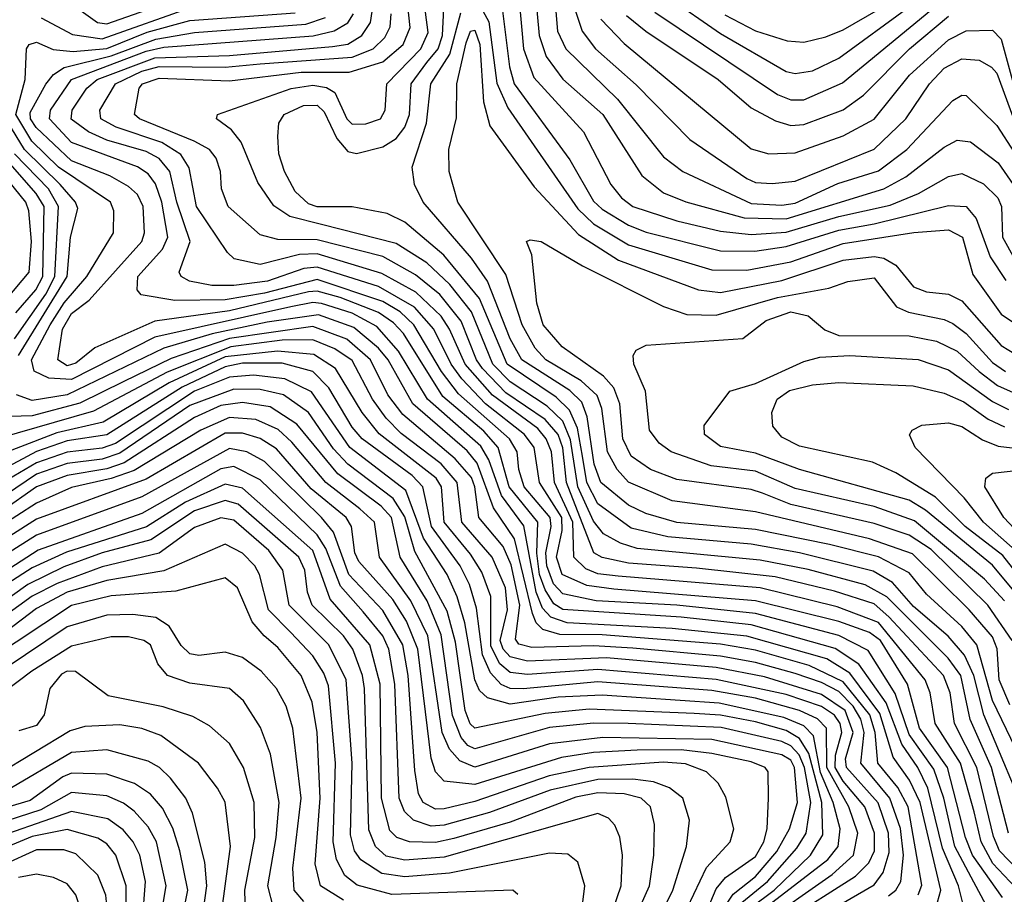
# Model space of a CAD drawing. Extents: x 501367 to 657802, y 482273 to 547541.
# Tile 173 of 256: x 549387 to 551632, y 534086 to 536081. Entities that reach past the tile are written whole.
import ezdxf

# ---------------------------------------------------------------- set-up
doc = ezdxf.new("R2010")
doc.units = 0

msp = doc.modelspace()

# ---------------------------------------------------------------- linework, layer by layer
at = {"layer": '0CON20XD'}
for points in [[(551641.6, 534225), (551602.7, 534375), (551554.5, 534484.5), (551533.3, 534585), (551504.2, 534624.2), (551364, 534764), (551315, 534791.8), (551185, 534826.9), (551075, 534848), (550795, 534874.5), (550756.6, 534886.6), (550718.2, 534908.2), (550695, 534936.9), (550659.5, 535015), (550642.6, 535122.6), (550625.1, 535165.1), (550589.6, 535199.6), (550505, 535255.2), (550465.6, 535295), (550416.7, 535415), (550367.4, 535477.4), (550315, 535526.3), (550245, 535570.5), (550075, 535613.8), (550002.5, 535632.5), (549966.5, 535656.5), (549929.6, 535709.6), (549891.9, 535801.9), (549869.7, 535829.7), (549835.7, 535855), (549838, 535865), (550005.9, 535924.1), (550055, 535932), (550086.7, 535926.7), (550105.4, 535915.4), (550132.9, 535855), (550145, 535843.2), (550176.3, 535843.7), (550209.2, 535855), (550220, 535875), (550223.8, 535935), (550301.6, 536015), (550317.9, 536052.1), (550296.8, 536215)], [(549500.5, 536120.5), (549564.2, 536075), (549585, 536071.7), (549785, 536142.4)], [(551657.1, 534325), (551585.3, 534495), (551562.6, 534585), (551541.6, 534631.6), (551504.3, 534674.3), (551425, 534742.6), (551377.2, 534797.2), (551333.2, 534823.2), (551165, 534864.7), (551055, 534884.6), (550865, 534901.1), (550781.3, 534921.3), (550705, 534976.2), (550680, 535025), (550670.2, 535085), (550658.9, 535148.9), (550640.4, 535190.4), (550609.8, 535219.8), (550498.7, 535295), (550435.2, 535445.2), (550354.2, 535544.2), (550265, 535619), (550225, 535638.9), (550145, 535654.2), (550065, 535654.3), (550045, 535661.4), (550015, 535689.3), (549990.2, 535735), (549978, 535775), (549975.2, 535815), (549977.3, 535845), (549990, 535865), (550034.2, 535885.8), (550065, 535886.3), (550081.2, 535871.2), (550110.2, 535810.3), (550135, 535780.5), (550155, 535776), (550215, 535790.8), (550245, 535810), (550265, 535835.7), (550275.3, 535865), (550279.8, 535935), (550315, 535983.4), (550341.1, 536015), (550351.1, 536045), (550356.4, 536153.6)], [(550562.5, 536145), (550571.4, 536045), (550587.3, 535997.3), (550625.6, 535945.6), (550716.7, 535865), (550805.4, 535725.4), (550855, 535686.2), (550905.6, 535665.6), (551039.1, 535629.1), (551135, 535626.5), (551357.7, 535695), (551407.3, 535722.7), (551495, 535790.2), (551525, 535806), (551555, 535802.7), (551617.8, 535755), (551652.3, 535705)], [(550835, 536098.7), (551115, 535910.8), (551145, 535898.2), (551175, 535898.2), (551262.9, 535937.1), (551525, 536152.9)], [(551627.9, 534077.9), (551559.3, 534175), (551543.8, 534215), (551502.9, 534375), (551439, 534465), (551411.2, 534565), (551349.7, 534665), (551325, 534682.8), (551255, 534707.8), (551065, 534755.5), (550741.6, 534781.6), (550680.2, 534790.2), (550623.9, 534815), (550611.2, 534855), (550624, 534916), (550623.3, 534945), (550571.8, 535025), (550559.6, 535105), (550538, 535135), (550449.2, 535205), (550395, 535261.5), (550370.7, 535295), (550330.9, 535375), (550286.9, 535425), (550205, 535472.6), (550065, 535516.9), (550035, 535513.5), (549951.6, 535485), (549875, 535474.6), (549825.1, 535475.1), (549773.8, 535485), (549754.7, 535495), (549750.3, 535505), (549775.5, 535575), (549744.9, 535665.1), (549729, 535735), (549705, 535764.9), (549675, 535780.4), (549585, 535806.5), (549543.5, 535825), (549504.1, 535854.1), (549506.1, 535875), (549540, 535925), (549563.6, 535945), (549695, 535994.5), (549865, 535999.9), (550100.1, 536019.9), (550135, 536025.1), (550167.2, 536045), (550186.5, 536075), (550194.5, 536125)], [(551705, 534097.7), (551620.9, 534185), (551607.3, 534217.3), (551569.4, 534375), (551518.8, 534475), (551508.8, 534545), (551493.5, 534585), (551369, 534719), (551335, 534748.1), (551245, 534777), (551109.8, 534809.8), (550930.5, 534829.5), (550775, 534840.8), (550715, 534854), (550695.9, 534865), (550633.5, 535025), (550625, 535104), (550614.3, 535135), (550585, 535168.7), (550495, 535230.1), (550441.9, 535285), (550428.2, 535305), (550393.1, 535393.1), (550345, 535454.4), (550289.1, 535499.1), (550215, 535540.6), (550065, 535578.8), (549975, 535579.4), (549935, 535590.2), (549861.9, 535655), (549847.1, 535695), (549844.8, 535735), (549834.8, 535765), (549819.6, 535785), (549784.4, 535804.4), (549660.2, 535855), (549648.4, 535865), (549659, 535925), (549666.5, 535935), (549705, 535948.2), (549865, 535941.6), (550028.7, 535961.3), (550138.1, 535961.9), (550215, 535985.1), (550261.3, 536025), (550276.9, 536063.1), (550269.7, 536135)], [(550425, 536135.7), (550456.6, 536076.6), (550475, 535936.2), (550500.2, 535880.2), (550659.5, 535649.5), (550695, 535615.4), (550775, 535567.4), (550965, 535510.4), (551045, 535510.1), (551145, 535528.7), (551265, 535570.6), (551425.8, 535595.8), (551505, 535601.8), (551536.8, 535585), (551560.2, 535500.2), (551625, 535409.4), (551715, 535349.5)], [(550525.4, 536125.4), (550535.9, 536015), (550559.5, 535949.5), (550672.3, 535825), (550734.9, 535704.9), (550758.8, 535675), (550784.8, 535655), (550885, 535622.1), (550985, 535598.4), (551055, 535591.1), (551135, 535596.4), (551255, 535632.5), (551371.8, 535658.2), (551436.4, 535685), (551505, 535723.8), (551535, 535730.4), (551585, 535707), (551617.3, 535675), (551625.6, 535655), (551628.1, 535585), (551655.7, 535535.7)], [(550608, 536118), (550613.5, 536055), (550631.9, 536015), (550750.1, 535900.1), (550855, 535768.4), (550898.7, 535735), (551055, 535662), (551125, 535658.2), (551155, 535662.5), (551252.2, 535707.8), (551345, 535736.7), (551410, 535785), (551515, 535896.7), (551535, 535908.9), (551545, 535908.5), (551615, 535840), (551695.6, 535715)], [(550864.3, 536134.3), (550985, 536049.9), (551135, 535963), (551155, 535958.4), (551195, 535964.5), (551255, 535993.6), (551415, 536110.5)], [(549435.4, 536085.4), (549507.1, 536047.1), (549575, 536037.9), (549785, 536111.9)], [(549454.8, 535854.8), (549456.8, 535875), (549504.9, 535945), (549675, 536009.1), (549715, 536018.3), (550055.7, 536044.3), (550103.9, 536056.1), (550135, 536073.8), (550147.8, 536095)], [(549508.9, 536008.9), (549585, 536015.2), (549677.3, 536052.7), (549775, 536079.4), (550015, 536097.2)], [(551683.7, 534073.7), (551605.8, 534155.8), (551579, 534205), (551563.7, 534273.7), (551531.9, 534385), (551474.7, 534475), (551462.8, 534545), (551451.3, 534575), (551345, 534706.1), (551251.2, 534741.2), (551075, 534784.8), (550751.2, 534811.2), (550705, 534817.1), (550678, 534828), (550650.5, 534855), (550647.8, 534935), (550606.6, 535025), (550599.3, 535095), (550587.5, 535125), (550568.1, 535148.1), (550465, 535224.2), (550402.7, 535295), (550367.2, 535375), (550347.6, 535405), (550289.7, 535459.7), (550212.2, 535502.2), (550065, 535547.2), (550024.6, 535545.4), (549935, 535522.6), (549875.6, 535535.6), (549860.2, 535550.2), (549789.5, 535655), (549773.1, 535743.1), (549754, 535774), (549710.7, 535800.7), (549606.4, 535836.4), (549571.4, 535855), (549569.4, 535875), (549605.1, 535935), (549665, 535964), (549705, 535974.1), (549855, 535972.6), (549935, 535980.4), (550145, 535995.4), (550193, 536015), (550219.6, 536040.4), (550231.2, 536065), (550233.5, 536095)], [(551679.3, 534375), (551605, 534527.6), (551569.8, 534655), (551535, 534697), (551455, 534770.2), (551415, 534818.9), (551345.6, 534855.6), (551233.5, 534883.6), (551065, 534917.9), (550885, 534934.2), (550814.6, 534954.6), (550775, 534973.6), (550711.9, 535025), (550696.7, 535066.7), (550680.6, 535175), (550668.4, 535208.4), (550641.5, 535235), (550531.9, 535305), (550505, 535353), (550453.7, 535485), (550416.8, 535536.8), (550307.1, 535665), (550287.4, 535705), (550282, 535745), (550314.4, 535845), (550324.4, 535935), (550367.5, 536002.5), (550392.9, 536097.1)], [(550487.2, 536107.2), (550504, 535974), (550514.4, 535935), (550641.6, 535761.6), (550695, 535667.1), (550715, 535648.6), (550775, 535612.4), (550815, 535596.3), (550985, 535553.6), (551063, 535553), (551135, 535563.4), (551255, 535601.2), (551335.7, 535615.7), (551505, 535657.6), (551544.9, 535654.9), (551567.9, 535627.9), (551600.2, 535540.3), (551636, 535486)], [(550652.4, 536105), (550669.1, 536055), (550699.5, 536015), (550792.6, 535932.6), (550915, 535807.6), (551045, 535718.6), (551065, 535710.1), (551102.6, 535707.4), (551155, 535712.7), (551335, 535785.8), (551407.3, 535855), (551461.3, 535935), (551495, 535970.3), (551535, 535992), (551575, 535989), (551603.3, 535973.3), (551615, 535959.5), (551653.5, 535853.5)], [(550995, 536092.1), (551065, 536056.2), (551136.7, 536033.3), (551175, 536030.2), (551225, 536042), (551265, 536058), (551345, 536104.4)], [(549545, 535441.5), (549665.2, 535575), (549671.3, 535595), (549668.6, 535655), (549655, 535682.2), (549635, 535700.5), (549592.1, 535725), (549505, 535759.2), (549424.5, 535835), (549411.4, 535855), (549410.7, 535869.3), (549446.2, 535933.8), (549463.6, 535956.4), (549487.9, 535972.1), (549595, 535998.7), (549696.8, 536036.8), (549785, 536051.7), (550038.9, 536071.1), (550083.9, 536086.1)], [(550712.1, 536082.1), (550765, 536026.6), (551055, 535786.7), (551095, 535774.8), (551155, 535777.3), (551265, 535816.6), (551335, 535854.4), (551415.7, 535954.3), (551505, 536035.4), (551545, 536056), (551605, 536057.2), (551625, 536036.5), (551655, 535928.4)], [(550770.8, 536090.7), (550814.7, 536054.7), (550979.5, 535945), (551055, 535880), (551110.4, 535850.4), (551145, 535839.5), (551175, 535841.8), (551264.3, 535875.7), (551310.7, 535909.3), (551415.8, 536015), (551505, 536089.1)], [(551645, 534518.2), (551620.4, 534575), (551615.6, 534645.6), (551605, 534672.7), (551552.2, 534735), (551422.5, 534862.5), (551325, 534896.9), (551065, 534958), (550875, 534983.6), (550775, 535025.8), (550748.9, 535055), (550726.9, 535095), (550714, 535194), (550703.9, 535223.9), (550667.1, 535257.1), (550586.8, 535305), (550562, 535332), (550532.3, 535385), (550495, 535499.5), (550386.2, 535665), (550366.3, 535735), (550365.6, 535785), (550382.5, 535857.5), (550383.6, 535935), (550405, 536028.4), (550415, 536055.2), (550425, 536057.5), (550436.4, 536025), (550444.2, 535894.2), (550458.8, 535838.8), (550559.9, 535699.9), (550660.9, 535590.9), (550752.2, 535532.2), (550935, 535464.6), (550985, 535459), (551125, 535486.2), (551265, 535532.4), (551335, 535540.6), (551357.2, 535537.2), (551385, 535521.5), (551425, 535471.7), (551455, 535460.6), (551505, 535454.8), (551535, 535440), (551625, 535338.1), (551694.7, 535295)], [(551475.8, 534054.2), (551487.3, 534095), (551440.1, 534295), (551415.8, 534345.8), (551378.6, 534398.6), (551348.5, 534498.5), (551280.2, 534590.2), (551227.1, 534622.9), (551045, 534674.4), (550875, 534692.2), (550635, 534705.1), (550597.8, 534717.8), (550578.6, 534738.6), (550564.7, 534774.7), (550536.5, 534926.5), (550485.2, 534995.2), (550456.7, 535076.7), (550438.2, 535108.2), (550316.7, 535215), (550250.7, 535325), (550200.9, 535380.9), (550145, 535411.3), (550075, 535433.6), (550055, 535436.1), (550005, 535425.8), (549695, 535357.2), (549505, 535260), (549453.2, 535263.2), (549419.5, 535279.5), (549413.2, 535305), (549456, 535385), (549487.7, 535435), (549539.9, 535495), (549600.6, 535595), (549601.6, 535645), (549594, 535665), (549475, 535745), (549414.2, 535804.2), (549378.1, 535865), (549399.3, 535945), (549402.3, 536015), (549408.5, 536025), (549425, 536029.6), (549463, 536013), (549508.9, 536008.9)], [(549384, 535315), (549494.8, 535495), (549502.2, 535585), (549519.3, 535650.7), (549513.8, 535665), (549478.8, 535705), (549397.8, 535785), (549348.6, 535865)], [(551590.4, 534060.4), (551562.9, 534112.9), (551519.6, 534195), (551494.4, 534305), (551471.3, 534371.3), (551415, 534450), (551383.5, 534543.5), (551321.9, 534641.9), (551255, 534675.9), (551065, 534726.3), (550885.5, 534745.5), (550701.4, 534755), (550625, 534770.9), (550604.3, 534794.3), (550589.1, 534835), (550586.9, 534865), (550598.7, 534925), (550596.6, 534945), (550537.4, 535015), (550524.9, 535055.1), (550521.1, 535095), (550503.4, 535125), (550387.3, 535227.3), (550348.3, 535278.4), (550285.3, 535385), (550254.4, 535414.4), (550215, 535438.3), (550065, 535488.4), (549945, 535457.3), (549855, 535442.2), (549740.8, 535440.8), (549663.6, 535453.6), (549654.7, 535465), (549656, 535495), (549712.7, 535557.3), (549724.6, 535585), (549711.1, 535665), (549696.6, 535706.6), (549679.3, 535729.3), (549655.4, 535745.4), (549505, 535800.8), (549454.8, 535854.8)], [(549378, 535412), (549423.8, 535465), (549439.4, 535495), (549442.1, 535655), (549424.5, 535685), (549305, 535820.2)], [(549375, 535353.3), (549446.2, 535455), (549466.4, 535495), (549474.9, 535655), (549452.1, 535695), (549375, 535775.3)], [(549356.8, 535443.2), (549407.9, 535505), (549413.2, 535575), (549407.8, 535645), (549400.5, 535665), (549335, 535744.4)], [(551650.4, 534665), (551594.6, 534745), (551465, 534872.1), (551415, 534905.1), (551335, 534931.3), (551145, 534974.9), (551080.8, 535000.8), (551055, 535009.4), (550885, 535032.2), (550825, 535055.2), (550781, 535085), (550761.8, 535125), (550755.1, 535205.1), (550741.6, 535241.6), (550717.9, 535267.9), (550624, 535335), (550580.6, 535385), (550565.8, 535434.2), (550554.7, 535544.7), (550542.5, 535575), (550550.8, 535579.2), (550576, 535575), (550669.8, 535519.8), (550855, 535426.7), (550908.4, 535408.4), (550975, 535407), (551115, 535447.4), (551231.7, 535468.3), (551275, 535484.1), (551335, 535492.4), (551386.4, 535426.4), (551414, 535414), (551495, 535397.4), (551515, 535388.2), (551545, 535365.4), (551605, 535298.9), (551635, 535278.6)], [(551544.8, 534035), (551527.8, 534105), (551491, 534191), (551457.4, 534327.4), (551435, 534374.8), (551398.1, 534428.1), (551362.7, 534522.7), (551300.6, 534610.6), (551246.6, 534646.6), (551055, 534700.4), (550895, 534717.6), (550625, 534735.2), (550605, 534748.6), (550585, 534780.1), (550572.3, 534815), (550565.8, 534864.2), (550568.5, 534935), (550502.8, 535015), (550478.2, 535105), (550445, 535142.6), (550351.8, 535221.8), (550261.9, 535365), (550239.3, 535389.3), (550205, 535412.8), (550117.3, 535447.3), (550065, 535461.6), (550045, 535460.3), (549865, 535417), (549695, 535393.6), (549557.8, 535332.2), (549515, 535297.4), (549495, 535291.6), (549473.7, 535305), (549484.1, 535375), (549505, 535411), (549545, 535441.5)], [(551435.6, 534084.4), (551443.8, 534106.2), (551412.7, 534285), (551389.5, 534329.5), (551343.5, 534385), (551337.9, 534455), (551325.1, 534495), (551265, 534570.5), (551187.4, 534607.4), (551065, 534642.6), (550985, 534656.1), (550715, 534677.8), (550618.6, 534678.6), (550579.5, 534689.5), (550564.8, 534704.8), (550556, 534726), (550515, 534896.4), (550467.3, 534967.3), (550429.6, 535069.6), (550407.3, 535097.3), (550283.2, 535205), (550226.6, 535305), (550205, 535332), (550148.8, 535378.8), (550068.1, 535408.1), (549951.1, 535391.1), (549825.9, 535364.1), (549715, 535332.1), (549495, 535225.1), (549415, 535212), (549379.5, 535225)], [(551632.6, 534755), (551587, 534805), (551427.7, 534937.7), (551335, 534970.7), (551155, 535011.8), (551065, 535050.9), (550963.5, 535063.5), (550872.7, 535095), (550844.7, 535115), (550822.6, 535145), (550813.5, 535233.5), (550787.1, 535295), (550785.6, 535315), (550792.6, 535327.4), (550815, 535338.5), (551036, 535354), (551089.1, 535395), (551145, 535414.6), (551185, 535405.5), (551223.2, 535373.2), (551255, 535360.9), (551415, 535359.9), (551477.5, 535347.5), (551525, 535324.6), (551575, 535278.8), (551616.4, 535246.4), (551695, 535211.7)], [(551367.8, 534082.2), (551384.7, 534095.3), (551396.2, 534115), (551402, 534175), (551395.4, 534235.4), (551371.1, 534305), (551304.9, 534385), (551312.9, 534455), (551304.8, 534485), (551287.2, 534515), (551255, 534548), (551215, 534569), (551155, 534589.4), (551065, 534614.5), (550985, 534628.6), (550785, 534647), (550695, 534652.8), (550555, 534648.4), (550525, 534656), (550517.4, 534667.4), (550526.9, 534745), (550507.6, 534837.6), (550489.5, 534879.5), (550433.7, 534945), (550424.9, 535015), (550416.7, 535036.7), (550379.5, 535079.5), (550260.3, 535180.3), (550226.4, 535225), (550186.7, 535305), (550132.4, 535352.4), (550055, 535381.4), (549865, 535353.5), (549731.8, 535308.2), (549624.3, 535255.7), (549523.8, 535206.2), (549415, 535177.5), (549340, 535175)], [(551169.1, 534010.9), (551335, 534106.9), (551356.2, 534135), (551369.4, 534180.6), (551367.8, 534225), (551344.4, 534294.4), (551271.9, 534375), (551270.3, 534395), (551287.8, 534455), (551269.3, 534505), (551215, 534541.3), (551085, 534581.6), (550975, 534602.8), (550725, 534624.9), (550545, 534617.8), (550505, 534627.7), (550489, 534645), (550482.6, 534665), (550499.1, 534735), (550494.6, 534785), (550464, 534855), (550395.1, 534935), (550384.7, 535025), (550347.9, 535067.9), (550256.8, 535136.8), (550222.1, 535172.1), (550191.4, 535215), (550145, 535303.5), (550105, 535330), (550055, 535350.6), (549985, 535349.8), (549868.1, 535335), (549723, 535277), (549555, 535187.7), (549335, 535124.9)], [(551132.2, 534025), (551293, 534127), (551322.9, 534157.1), (551336.2, 534185), (551336.4, 534225), (551314, 534285), (551265, 534343.6), (551246.7, 534375), (551246.9, 534403.1), (551261.9, 534455), (551258.1, 534475), (551245, 534494.2), (551215, 534513.8), (551135, 534541.2), (550975, 534576), (550705, 534598.8), (550545, 534587.1), (550505, 534591.3), (550481.7, 534611.7), (550461.4, 534651.4), (550461, 534765), (550440.9, 534820.9), (550415, 534861.6), (550354.7, 534935), (550348.4, 535015), (550336.4, 535035), (550206.6, 535136.6), (550167.8, 535185), (550106.9, 535285), (550057.6, 535317.6), (549974.6, 535324.6), (549855, 535312), (549727.5, 535252.5), (549577.2, 535162.8), (549471.5, 535138.5), (549295, 535071.1)], [(551672.7, 534755), (551605, 534836.9), (551452.3, 534962.3), (551415, 534985.1), (551165, 535054.6), (551065, 535092.5), (550985, 535107), (550948.7, 535135), (550947.5, 535155), (551006.1, 535233.9), (551065, 535251.4), (551175, 535301.3), (551211.2, 535311.2), (551280, 535315), (551435.9, 535305.9), (551505, 535282.1), (551605, 535209.9), (551642, 535192)], [(551074.7, 534015), (551239.5, 534130.5), (551287.9, 534175), (551297.8, 534225), (551277.3, 534285), (551227.6, 534375), (551226.8, 534465), (551205.9, 534485.9), (551164.8, 534504.8), (551065, 534533.2), (550965, 534550.3), (550705, 534570.4), (550534.6, 534554.6), (550505, 534555.3), (550484.6, 534564.6), (550460.7, 534590.7), (550441.9, 534631.9), (550428.8, 534738.8), (550412.7, 534792.7), (550390.8, 534835), (550325.8, 534925), (550306.2, 535015), (550281.4, 535041.4), (550167.9, 535125), (550145, 535151.6), (550091.4, 535241.4), (550055, 535278.8), (549985, 535297.6), (549895, 535297.4), (549855, 535289.2), (549756.9, 535243.1), (549585, 535133.8), (549495, 535120.3), (549425, 535095.6), (549295, 535027.1)], [(551065, 534038), (551229.7, 534165), (551253.3, 534195), (551257.5, 534235), (551242.2, 534295), (551213.3, 534363.3), (551197.2, 534447.2), (551175, 534470.1), (551129.1, 534489.1), (550981.9, 534521.9), (550715, 534540.1), (550615, 534535.4), (550505, 534519.1), (550453.6, 534533.6), (550435, 534550.5), (550425, 534574.6), (550402, 534705), (550384.7, 534764.7), (550361.2, 534815), (550307.9, 534897.9), (550267.1, 535007.1), (550139.5, 535105), (550052.2, 535232.2), (549991.5, 535261.4), (549920.1, 535269.9), (549865, 535265.3), (549785, 535233.5), (549605, 535114.5), (549575, 535103.3), (549495, 535094.7), (549425, 535070.1), (549295, 534994)], [(551725.9, 534735), (551628.5, 534858.5), (551543.1, 534925), (551475, 534991.5), (551385, 535046.9), (551331.8, 535071.8), (551165, 535108.1), (551125, 535128.6), (551103.9, 535153.9), (551102.3, 535185), (551113.9, 535215), (551142.2, 535235), (551195, 535248.2), (551255, 535253.2), (551424.5, 535245.5), (551495, 535229.3), (551539.5, 535209.5), (551595, 535169.8), (551632.5, 535152.5)], [(551053.2, 534055), (551107.1, 534095), (551190.5, 534175), (551218.6, 534221.4), (551216.1, 534295), (551186.5, 534406.5), (551165, 534441.4), (551135, 534459.4), (551065, 534479.1), (550985, 534494.7), (550925, 534498.4), (550685, 534508.3), (550585, 534498.4), (550424.7, 534464.7), (550414.3, 534474.3), (550402.6, 534505), (550380.9, 534660.9), (550361.8, 534731.8), (550288.1, 534868.1), (550265, 534946.9), (550238.7, 534988.7), (550135, 535066.8), (550102.4, 535102.4), (550045, 535184.6), (549988.3, 535225), (549935, 535237.6), (549875, 535238.1), (549775, 535201), (549615, 535091.9), (549575, 535078.7), (549495, 535068.5), (549425, 535044), (549329.6, 534980.4)], [(551033.4, 534066.6), (551091.9, 534115), (551159.1, 534190.9), (551180.5, 534225), (551191, 534295), (551176.7, 534375), (551164, 534404), (551145, 534424.6), (551125, 534433.9), (550986.5, 534466.5), (550774.6, 534475.4), (550695, 534476.1), (550595, 534465.8), (550425, 534417.7), (550409, 534425), (550393.4, 534443.4), (550373.9, 534493.9), (550347.5, 534677.5), (550315.6, 534755), (550254.2, 534855), (550234.7, 534945), (550211.2, 534971.2), (550112.3, 535045), (550018.4, 535158.4), (549957.5, 535197.5), (549895, 535207.9), (549845, 535200.8), (549785, 535173.8), (549625, 535070.1), (549585, 535056.6), (549495, 535041.4), (549425, 535015.2), (549345, 534958.7)], [(550993.8, 534056.2), (551013.9, 534086.1), (551065, 534126), (551113.3, 534183.3), (551142.6, 534235), (551160.7, 534295), (551154, 534375), (551145, 534391.6), (551125, 534403.7), (550965, 534438.8), (550716.5, 534443.5), (550595, 534429.1), (550425, 534375.5), (550390.1, 534390.1), (550366.8, 534416.8), (550350.2, 534455), (550317.1, 534675), (550278.9, 534755), (550207, 534855), (550195.7, 534935), (550162.2, 534965), (550085.1, 535025.1), (550007.6, 535117.6), (549976.1, 535146.1), (549925, 535169.2), (549865, 535173.9), (549799.5, 535145), (549647.6, 535052.4), (549595, 535034), (549505, 535014), (549425, 534977.9), (549245, 534862.8)], [(551663.6, 534865), (551584.6, 534935), (551540.3, 534990.3), (551428.8, 535105), (551415.7, 535134.3), (551421.9, 535145), (551444, 535156), (551505, 535161.5), (551535, 535152.8), (551582.3, 535122.3), (551618.5, 535108.5), (551849.1, 535080.9)], [(550948.5, 534035), (550975, 534098.1), (550996.2, 534123.8), (551065, 534171.7), (551083.6, 534205), (551091.1, 534235), (551094.2, 534305), (551093.4, 534365), (551086.7, 534375), (551055, 534388.1), (550965, 534407), (550895, 534415.5), (550795, 534414.5), (550695, 534409.1), (550621.9, 534398.1), (550425, 534336.3), (550355, 534343.5), (550335.1, 534365.1), (550325, 534396.4), (550294.4, 534645), (550268.8, 534708.8), (550237.9, 534757.9), (550159.8, 534845), (550151.2, 534865), (550143.3, 534925), (550131, 534945), (550051.1, 535011.1), (549972.1, 535102.1), (549935, 535125.8), (549895, 535137.7), (549855, 535137.5), (549675, 535032.9), (549425, 534941.3), (549225, 534814.9)], [(550895.1, 534025), (550953, 534147), (551006.9, 534205), (551015.3, 534235), (550997, 534307), (550979.4, 534339.4), (550953.1, 534365), (550905, 534383.1), (550855, 534387.3), (550685, 534374.9), (550593.9, 534356.1), (550425, 534297), (550355, 534280.6), (550335, 534279.9), (550306.7, 534295), (550295.9, 534315), (550288, 534368), (550272.9, 534585), (550260.1, 534655), (550215, 534733.1), (550136.9, 534815), (550102.1, 534912.1), (550075.3, 534945.3), (549945, 535072.8), (549905, 535094.9), (549865, 535103), (549665, 534992.3), (549425, 534905.3), (549225, 534778.8)], [(550841.6, 534025), (550875.9, 534095), (550907.7, 534195), (550914.3, 534255), (550898.8, 534305), (550868.8, 534328.8), (550831.9, 534341.9), (550785, 534348), (550705, 534347.2), (550596.6, 534323.4), (550458, 534272), (550355, 534243), (550325, 534241.4), (550284.6, 534254.6), (550264.2, 534274.2), (550251.9, 534305), (550242.5, 534565), (550228.3, 534645), (550214.7, 534675), (550170, 534730), (550118.5, 534788.5), (550084.5, 534874.5), (550065, 534905.6), (549935, 535031), (549875, 535061.4), (549845, 535056.1), (549665, 534954.5), (549428.8, 534871.2), (549270.9, 534769.1)], [(551730.2, 534840.2), (551631, 534945), (551587.5, 535015), (551590, 535035), (551605, 535046.8), (551665, 535053.4)], [(550787.6, 534025), (550822.7, 534105), (550832.5, 534175), (550834.4, 534245), (550825.2, 534285), (550804.2, 534305), (550765, 534314.5), (550705, 534317), (550655, 534307.2), (550505, 534250.3), (550376.8, 534213.2), (550335, 534204), (550275.5, 534205.5), (550246.8, 534215), (550230.8, 534230.8), (550211.7, 534305), (550208.5, 534565), (550184.9, 534655), (550095, 534758.7), (550055, 534870.1), (549895, 535012.5), (549855, 535021.2), (549765, 534980.4), (549675.6, 534924.4), (549493.5, 534866.5), (549415, 534830.3), (549359.3, 534795)], [(550731, 534025), (550758, 534105), (550761.5, 534175), (550755.6, 534215.6), (550743.7, 534243.7), (550729.2, 534259.2), (550705, 534269.8), (550355, 534170.2), (550265, 534163.2), (550222.5, 534172.5), (550197.9, 534195), (550182.9, 534232.9), (550173.1, 534555), (550168.3, 534585), (550146.2, 534645), (550125.1, 534675), (550053.8, 534745), (550043, 534775), (550037.1, 534825), (550022.9, 534855), (549885, 534975.5), (549855, 534983.8), (549785, 534960.8), (549685.9, 534894.1), (549575, 534865.1), (549487.3, 534832.7), (549405, 534792.5), (549305, 534720.7)], [(550655.5, 533945), (550675.3, 534105), (550659.2, 534159.2), (550637.1, 534177.1), (550595, 534179.2), (550366.5, 534133.5), (550265, 534125.3), (550212.9, 534132.9), (550164.6, 534164.6), (550150.4, 534185), (550141.3, 534221.3), (550144.7, 534385), (550131.3, 534575), (550091.3, 534655), (550001.1, 534745), (549987, 534825), (549955, 534869.9), (549875, 534939.3), (549845, 534944.7), (549785, 534922.3), (549705, 534864.1), (549575, 534832.9), (549471.9, 534795), (549415, 534766.2), (549315, 534693.4)], [(550522.5, 534085), (550511.2, 534095), (550235, 534085.3), (550156.5, 534106.5), (550128.3, 534128.3), (550109.3, 534165), (550101.4, 534205), (550107.2, 534385), (550091, 534561), (550080.5, 534590.5), (550055, 534630), (550005, 534682.6), (549954.4, 534735), (549933.3, 534815), (549922.8, 534835), (549895, 534864.1), (549855, 534884.8), (549715, 534823.9), (549585, 534801.4), (549495, 534774.9), (549425, 534737.4), (549335, 534669.9)], [(550125, 534072.4), (550072.8, 534105), (550060.3, 534155), (550072.1, 534305), (550065.3, 534455), (550053.8, 534523.8), (550028.2, 534585), (549975, 534648.7), (549944.3, 534675), (549917, 534707), (549883.1, 534785), (549855, 534808), (549743, 534777), (549595, 534766.3), (549505, 534744.9), (549315, 534618.9)], [(550035, 534068.8), (550012.3, 534095), (550009.7, 534145), (550028.7, 534305), (550009.2, 534465), (549994.1, 534515), (549972.3, 534555), (549937.3, 534595), (549895, 534625.6), (549855, 534637.9), (549795, 534630.5), (549775, 534634.2), (549755, 534653), (549727.6, 534697.6), (549696.9, 534716.9), (549645, 534724.3), (549585, 534722.4), (549495, 534695.6), (549350.9, 534599.1)], [(549965.6, 534055), (549952.2, 534105), (549971.8, 534215), (549978.6, 534295), (549958.6, 534405), (549936, 534466), (549896.7, 534526.7), (549865, 534555.3), (549775, 534567), (549723.8, 534585), (549701.5, 534611.5), (549684.6, 534655), (549670, 534665), (549635, 534673), (549595, 534673.1), (549505, 534651.5), (549414.5, 534595), (549352.2, 534547.8)], [(549902.5, 534015), (549900.4, 534095), (549922.8, 534215), (549921.2, 534295), (549897.4, 534375), (549865, 534430), (549819.8, 534469.8), (549781.2, 534491.2), (549713.7, 534513.7), (549588.3, 534538.3), (549513.9, 534593.9), (549495, 534595.1), (549482.1, 534587.9), (549455.2, 534555), (549442.5, 534495), (549425, 534470.5), (549385, 534458.4)], [(549843.4, 534013.4), (549867.6, 534195), (549855, 534295.6), (549838, 534328), (549794.7, 534385), (549708.3, 534448.3), (549665, 534464.2), (549615, 534472.4), (549535, 534468.1), (549501.5, 534458.5), (549335, 534358.2)], [(549804.9, 534044.9), (549813.1, 534105), (549809, 534159), (549780.7, 534270.7), (549765.2, 534305), (549730.8, 534350.8), (549705.1, 534375.1), (549679.3, 534389.3), (549585.4, 534415.4), (549505, 534409.1), (549355, 534320.8)], [(549746.5, 533976.5), (549770.1, 534095), (549751.9, 534185), (549736.2, 534236.2), (549712.2, 534282.2), (549685, 534313.7), (549648.7, 534338.7), (549585, 534359.5), (549505, 534361.9), (549485, 534353.6), (549410.6, 534299.4), (549335, 534277.6)], [(549705.8, 534015), (549721, 534105), (549698.6, 534205), (549679.5, 534239.5), (549647.5, 534275), (549623.6, 534293.6), (549585, 534310.1), (549505, 534318), (549435, 534278.2), (549305, 534236.5)], [(549666.5, 534025), (549673.3, 534115), (549660.5, 534175), (549645.4, 534205), (549622.4, 534232.4), (549587.5, 534257.5), (549505, 534274.7), (549295, 534201.5)], [(549305, 533355.9), (549447.2, 533352.8), (549615, 533338.9), (549765, 533344.4), (549793.6, 533365), (549853.3, 533465), (549847.6, 533527.6), (549829.2, 533569.2), (549774.4, 533624.4), (549733.3, 533703.3), (549655, 533749.3), (549610.4, 533815), (549605.5, 533865), (549628.9, 534015), (549629.2, 534105), (549606, 534175), (549585, 534200.7), (549565, 534213.9), (549495, 534233.5), (549415, 534217.8), (549305, 534171.5)], [(549366.2, 533416.2), (549408.2, 533398.2), (549598.6, 533381.4), (549735, 533395.6), (549775, 533415.2), (549799.2, 533455), (549801.9, 533475), (549788.6, 533535), (549740.7, 533600.7), (549719.9, 533645), (549697.3, 533677.3), (549607, 533737), (549569.5, 533805), (549565.3, 533865), (549590.3, 534015), (549583.4, 534083.4), (549565, 534129.4), (549515, 534178.2), (549487.3, 534187.3), (549425, 534186.9), (549348.3, 534151.7)], [(549366.8, 533506.8), (549402.5, 533452.5), (549435, 533439.3), (549603.2, 533436.8), (549685, 533451.5), (549707.5, 533465), (549674.4, 533625), (549654.2, 533655), (549595, 533691), (549567.3, 533717.3), (549548, 533748), (549520.2, 533815), (549518.8, 533855), (549538.1, 534015), (549515, 534084.6), (549495, 534109.8), (549463.7, 534123.7), (549425, 534131.8), (549383.9, 534123.9)]]:
    msp.add_lwpolyline(points, dxfattribs=at)

doc.saveas('drawing.dxf')
